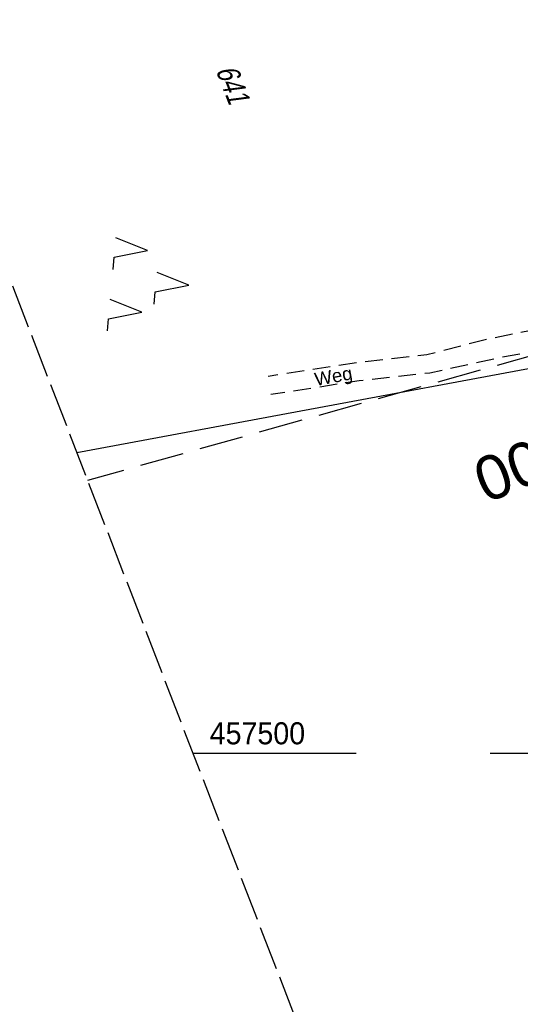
# Model space of a CAD drawing. Extents: x 508896 to 509497, y 457065 to 458031.
# Tile 9 of 44: x 509042 to 509098, y 457472 to 457583. Entities that reach past the tile are written whole.
import ezdxf
from ezdxf.enums import TextEntityAlignment as Align

# ---------------------------------------------------------------- set-up
doc = ezdxf.new("R2010")
doc.units = 0
doc.header["$LTSCALE"] = 10
doc.header["$MEASUREMENT"] = 0
for name, pattern in [('LT00', [0]), ('LT05', [0.7, 0.5, -0.2]), ('LT11', [0.3, 0.2, -0.1]), ('LT14', [0.6, 0.5, -0.1]), ('LT17', [0.15, 0.1, -0.05])]:
    doc.linetypes.add(name, pattern=pattern)
doc.layers.get('0').update_dxf_attribs({"linetype": 'LT00'})
for name, color, linetype in [('--EK_ST-93-1', 30, 'LT17'), ('DFK_FLUR_NR', 250, 'LT00'), ('DFK_KATASTER', 250, 'LT00'), ('DFK_NUTZUNG', 250, 'LT00'), ('FELDWEG_TEXT', 250, 'Continuous'), ('LSG', 61, 'LT05'), ('V113_FELDWEG', 250, 'LT11'), ('V113_RASTER', 250, 'LT00')]:
    doc.layers.add(name, color=color, linetype=linetype)
doc.layers.add('-BLATT_113-RAND', color=7, linetype='LT14', plot=False)
doc.styles.add('Beschrift', font='ARIAL.TTF')
doc.styles.get("Standard").update_dxf_attribs({"font": 'ARIAL.TTF'})

# ---------------------------------------------------------------- blocks, each defined once
blk = doc.blocks.new('SYMB7221')
at = {"color": 0, "linetype": 'ByBlock'}
for p, q in [((0, 0.435), (-0.11, 0.065)), ((0.11, 0.065), (0, 0.435)), ((0.25, 0.065), (0.11, 0.065)), ((-0.35, -0.065), (-0.46, -0.435)), ((0.35, -0.065), (0.24, -0.435))]:
    blk.add_line(p, q, dxfattribs=at)
for points in [[(-0.1, -0.435), (-0.24, -0.435), (-0.35, -0.065)], [(0.6, -0.435), (0.46, -0.435), (0.35, -0.065)]]:
    blk.add_lwpolyline(points, dxfattribs=at)

msp = doc.modelspace()

# ---------------------------------------------------------------- linework, layer by layer
at = {"layer": '-BLATT_113-RAND'}
msp.add_lwpolyline([(508896.03, 457928.01), (509229.23, 457065.1), (509496.96, 457168.48), (509163.77, 458031.39), (508896.03, 457928.01)], dxfattribs=at)
at = {"layer": 'DFK_KATASTER'}
msp.add_line((509135.57, 457550.31), (509048.15, 457534.06), dxfattribs=at)
at = {"layer": 'LSG', "flags": 128}
msp.add_lwpolyline([(509308.94, 457655.43), (509309.7, 457625.8), (509270.03, 457592.25), (509192.31, 457581.94), (509129.53, 457553.45), (509049.36, 457530.92)], dxfattribs=at)
at = {"layer": 'V113_FELDWEG', "flags": 128}
for points in [[(509138.02, 457551.82), (509138.36, 457549.3), (509137.91, 457547.83), (509136.17, 457545.82), (509133.24, 457544.72), (509129.53, 457544.82), (509125.5, 457545.03), (509119.79, 457546.15), (509111.9, 457546.63), (509102.92, 457546.13), (509096.01, 457544.82), (509088.15, 457543.1), (509080.12, 457542.21), (509070.14, 457540.66)], [(509136.05, 457551.15), (509135.87, 457548.59), (509134.86, 457547.26), (509132.97, 457546.55), (509129.73, 457546.48), (509125.86, 457547.08), (509120.06, 457548.22), (509111.94, 457548.71), (509102.38, 457548.48), (509094.72, 457546.95), (509087.82, 457545.16), (509079.85, 457544.28), (509069.82, 457542.72)]]:
    msp.add_lwpolyline(points, dxfattribs=at)
at = {"layer": 'V113_RASTER'}
for p, q in [((509061.3, 457500), (509079.8, 457500)), ((509095, 457500), (509105, 457500))]:
    msp.add_line(p, q, dxfattribs=at)

# ---------------------------------------------------------------- block references
at = {"layer": 'DFK_NUTZUNG', "xscale": 10.00000000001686, "yscale": 10, "zscale": 10, "rotation": 264.7377100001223}
msp.add_blockref('SYMB7221', (509056.49, 457553.45), dxfattribs=at)

# ---------------------------------------------------------------- texts
at = {"layer": '--EK_ST-93-1', "style": 'Beschrift'}
msp.add_text('168,500', height=5, rotation=-158.5612, dxfattribs=at).set_placement((509117.03, 457539.86), align=Align.MIDDLE_LEFT)
at = {"layer": 'DFK_FLUR_NR', "oblique": 13.754, "width": 0.75}
msp.add_text('641', height=2.5, rotation=291.1131, dxfattribs=at).set_placement((509063.85, 457577.47))
at = {"layer": 'FELDWEG_TEXT', "insert": (509075.32, 457541.18), "char_height": 1.5, "attachment_point": 7, "rotation": 10.3497, "style": 'Beschrift'}
msp.add_mtext('Weg', dxfattribs=at)
at = {"layer": 'V113_RASTER', "width": 0.928}
msp.add_text(' 457500', height=2.5, rotation=-0.0012, dxfattribs=at).set_placement((509062.3, 457501))

doc.saveas('drawing.dxf')
